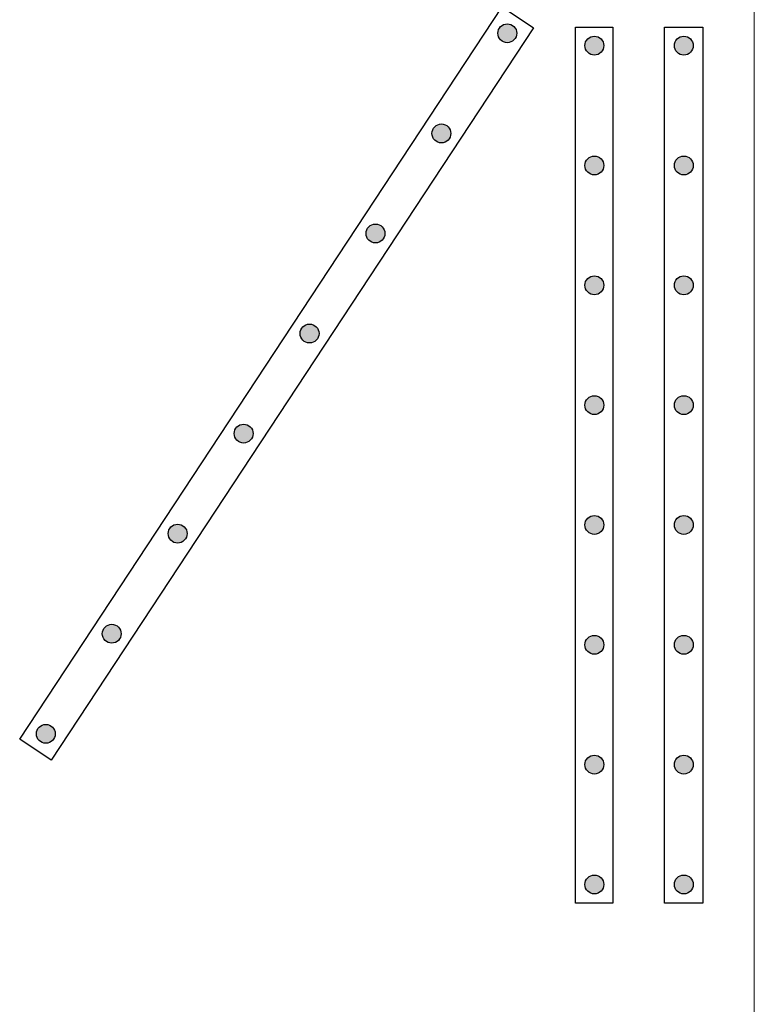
# Model space of a CAD drawing. Header units: millimetres. Extents: x 337 to 526, y -381 to -65.
# Tile 34 of 104: x 379.887 to 380.867, y -328.611 to -327.297. Entities that reach past the tile are written whole.
import ezdxf

# ---------------------------------------------------------------- set-up
doc = ezdxf.new("R2010")
doc.units = ezdxf.units.MM
doc.header["$MEASUREMENT"] = 0
doc.layers.add('DT-Armadura positiva', color=7, linetype='Continuous', lineweight=30)
doc.layers.add('FO-Vigas', color=1, linetype='Continuous', lineweight=20)

msp = doc.modelspace()

# ---------------------------------------------------------------- hatches: boundary and pattern name
at = {"layer": 'DT-Armadura positiva', "linetype": 'Continuous', "ltscale": 0.2}
for points in [[(380.5502, -327.3148), (380.5502, -327.3137), (380.55, -327.3127), (380.5498, -327.3116), (380.5495, -327.3105), (380.549, -327.3095), (380.5485, -327.3085), (380.5479, -327.3076), (380.5473, -327.3067), (380.5465, -327.3059), (380.5457, -327.3052), (380.5448, -327.3045), (380.5439, -327.3039), (380.5429, -327.3034), (380.5419, -327.303), (380.5409, -327.3027), (380.5398, -327.3024), (380.5387, -327.3023), (380.5376, -327.3022), (380.5365, -327.3023), (380.5354, -327.3024), (380.5344, -327.3027), (380.5333, -327.303), (380.5323, -327.3034), (380.5313, -327.3039), (380.5304, -327.3045), (380.5295, -327.3052), (380.5287, -327.3059), (380.528, -327.3067), (380.5273, -327.3076), (380.5267, -327.3085), (380.5262, -327.3095), (380.5258, -327.3105), (380.5254, -327.3116), (380.5252, -327.3127), (380.5251, -327.3137), (380.525, -327.3148), (380.5251, -327.3159), (380.5252, -327.317), (380.5254, -327.3181), (380.5258, -327.3192), (380.5262, -327.3202), (380.5267, -327.3211), (380.5273, -327.3221), (380.528, -327.3229), (380.5287, -327.3238), (380.5295, -327.3245), (380.5304, -327.3252), (380.5313, -327.3258), (380.5323, -327.3263), (380.5333, -327.3267), (380.5344, -327.327), (380.5354, -327.3273), (380.5365, -327.3274), (380.5376, -327.3274), (380.5387, -327.3274), (380.5398, -327.3273), (380.5409, -327.327), (380.5419, -327.3267), (380.5429, -327.3263), (380.5439, -327.3258), (380.5448, -327.3252), (380.5457, -327.3245), (380.5465, -327.3238), (380.5473, -327.3229), (380.5479, -327.3221), (380.5485, -327.3211), (380.549, -327.3202), (380.5495, -327.3192), (380.5498, -327.3181), (380.55, -327.317), (380.5502, -327.3159)], [(380.6664, -327.3313), (380.6663, -327.3302), (380.6662, -327.3291), (380.666, -327.3281), (380.6656, -327.327), (380.6652, -327.326), (380.6647, -327.325), (380.6641, -327.3241), (380.6634, -327.3232), (380.6627, -327.3224), (380.6619, -327.3217), (380.661, -327.321), (380.6601, -327.3204), (380.6591, -327.3199), (380.6581, -327.3195), (380.6571, -327.3192), (380.656, -327.3189), (380.6549, -327.3188), (380.6538, -327.3187), (380.6527, -327.3188), (380.6516, -327.3189), (380.6505, -327.3192), (380.6495, -327.3195), (380.6485, -327.3199), (380.6475, -327.3204), (380.6466, -327.321), (380.6457, -327.3217), (380.6449, -327.3224), (380.6441, -327.3232), (380.6435, -327.3241), (380.6429, -327.325), (380.6424, -327.326), (380.642, -327.327), (380.6416, -327.3281), (380.6414, -327.3291), (380.6412, -327.3302), (380.6412, -327.3313), (380.6412, -327.3324), (380.6414, -327.3335), (380.6416, -327.3346), (380.642, -327.3356), (380.6424, -327.3367), (380.6429, -327.3376), (380.6435, -327.3386), (380.6441, -327.3394), (380.6449, -327.3402), (380.6457, -327.341), (380.6466, -327.3417), (380.6475, -327.3422), (380.6485, -327.3428), (380.6495, -327.3432), (380.6505, -327.3435), (380.6516, -327.3437), (380.6527, -327.3439), (380.6538, -327.3439), (380.6549, -327.3439), (380.656, -327.3437), (380.6571, -327.3435), (380.6581, -327.3432), (380.6591, -327.3428), (380.6601, -327.3422), (380.661, -327.3417), (380.6619, -327.341), (380.6627, -327.3402), (380.6634, -327.3394), (380.6641, -327.3386), (380.6647, -327.3376), (380.6652, -327.3367), (380.6656, -327.3356), (380.666, -327.3346), (380.6662, -327.3335), (380.6663, -327.3324)], [(380.7858, -327.3313), (380.7858, -327.3302), (380.7856, -327.3291), (380.7854, -327.3281), (380.7851, -327.327), (380.7846, -327.326), (380.7841, -327.325), (380.7835, -327.3241), (380.7829, -327.3232), (380.7821, -327.3224), (380.7813, -327.3217), (380.7804, -327.321), (380.7795, -327.3204), (380.7785, -327.3199), (380.7775, -327.3195), (380.7765, -327.3192), (380.7754, -327.3189), (380.7743, -327.3188), (380.7732, -327.3187), (380.7721, -327.3188), (380.771, -327.3189), (380.77, -327.3192), (380.7689, -327.3195), (380.7679, -327.3199), (380.7669, -327.3204), (380.766, -327.321), (380.7651, -327.3217), (380.7643, -327.3224), (380.7636, -327.3232), (380.7629, -327.3241), (380.7623, -327.325), (380.7618, -327.326), (380.7614, -327.327), (380.761, -327.3281), (380.7608, -327.3291), (380.7607, -327.3302), (380.7606, -327.3313), (380.7607, -327.3324), (380.7608, -327.3335), (380.761, -327.3346), (380.7614, -327.3356), (380.7618, -327.3367), (380.7623, -327.3376), (380.7629, -327.3386), (380.7636, -327.3394), (380.7643, -327.3402), (380.7651, -327.341), (380.766, -327.3417), (380.7669, -327.3422), (380.7679, -327.3428), (380.7689, -327.3432), (380.77, -327.3435), (380.771, -327.3437), (380.7721, -327.3439), (380.7732, -327.3439), (380.7743, -327.3439), (380.7754, -327.3437), (380.7765, -327.3435), (380.7775, -327.3432), (380.7785, -327.3428), (380.7795, -327.3422), (380.7804, -327.3417), (380.7813, -327.341), (380.7821, -327.3402), (380.7829, -327.3394), (380.7835, -327.3386), (380.7841, -327.3376), (380.7846, -327.3367), (380.7851, -327.3356), (380.7854, -327.3346), (380.7856, -327.3335), (380.7858, -327.3324)], [(380.4622, -327.4485), (380.4622, -327.4474), (380.462, -327.4463), (380.4618, -327.4452), (380.4614, -327.4442), (380.461, -327.4431), (380.4605, -327.4422), (380.4599, -327.4412), (380.4593, -327.4404), (380.4585, -327.4396), (380.4577, -327.4388), (380.4568, -327.4381), (380.4559, -327.4375), (380.4549, -327.437), (380.4539, -327.4366), (380.4529, -327.4363), (380.4518, -327.4361), (380.4507, -327.4359), (380.4496, -327.4359), (380.4485, -327.4359), (380.4474, -327.4361), (380.4463, -327.4363), (380.4453, -327.4366), (380.4443, -327.437), (380.4433, -327.4375), (380.4424, -327.4381), (380.4415, -327.4388), (380.4407, -327.4396), (380.44, -327.4404), (380.4393, -327.4412), (380.4387, -327.4422), (380.4382, -327.4431), (380.4378, -327.4442), (380.4374, -327.4452), (380.4372, -327.4463), (380.4371, -327.4474), (380.437, -327.4485), (380.4371, -327.4496), (380.4372, -327.4506), (380.4374, -327.4517), (380.4378, -327.4528), (380.4382, -327.4538), (380.4387, -327.4548), (380.4393, -327.4557), (380.44, -327.4566), (380.4407, -327.4574), (380.4415, -327.4581), (380.4424, -327.4588), (380.4433, -327.4594), (380.4443, -327.4599), (380.4453, -327.4603), (380.4463, -327.4606), (380.4474, -327.4609), (380.4485, -327.461), (380.4496, -327.4611), (380.4507, -327.461), (380.4518, -327.4609), (380.4529, -327.4606), (380.4539, -327.4603), (380.4549, -327.4599), (380.4559, -327.4594), (380.4568, -327.4588), (380.4577, -327.4581), (380.4585, -327.4574), (380.4593, -327.4566), (380.4599, -327.4557), (380.4605, -327.4548), (380.461, -327.4538), (380.4614, -327.4528), (380.4618, -327.4517), (380.462, -327.4506), (380.4622, -327.4496)], [(380.6664, -327.4913), (380.6663, -327.4902), (380.6662, -327.4891), (380.666, -327.4881), (380.6656, -327.487), (380.6652, -327.486), (380.6647, -327.485), (380.6641, -327.4841), (380.6634, -327.4832), (380.6627, -327.4824), (380.6619, -327.4817), (380.661, -327.481), (380.6601, -327.4804), (380.6591, -327.4799), (380.6581, -327.4795), (380.6571, -327.4792), (380.656, -327.4789), (380.6549, -327.4788), (380.6538, -327.4787), (380.6527, -327.4788), (380.6516, -327.4789), (380.6505, -327.4792), (380.6495, -327.4795), (380.6485, -327.4799), (380.6475, -327.4804), (380.6466, -327.481), (380.6457, -327.4817), (380.6449, -327.4824), (380.6441, -327.4832), (380.6435, -327.4841), (380.6429, -327.485), (380.6424, -327.486), (380.642, -327.487), (380.6416, -327.4881), (380.6414, -327.4891), (380.6412, -327.4902), (380.6412, -327.4913), (380.6412, -327.4924), (380.6414, -327.4935), (380.6416, -327.4946), (380.642, -327.4956), (380.6424, -327.4967), (380.6429, -327.4976), (380.6435, -327.4986), (380.6441, -327.4994), (380.6449, -327.5002), (380.6457, -327.501), (380.6466, -327.5017), (380.6475, -327.5022), (380.6485, -327.5028), (380.6495, -327.5032), (380.6505, -327.5035), (380.6516, -327.5037), (380.6527, -327.5039), (380.6538, -327.5039), (380.6549, -327.5039), (380.656, -327.5037), (380.6571, -327.5035), (380.6581, -327.5032), (380.6591, -327.5028), (380.6601, -327.5022), (380.661, -327.5017), (380.6619, -327.501), (380.6627, -327.5002), (380.6634, -327.4994), (380.6641, -327.4986), (380.6647, -327.4976), (380.6652, -327.4967), (380.6656, -327.4956), (380.666, -327.4946), (380.6662, -327.4935), (380.6663, -327.4924)], [(380.7858, -327.4913), (380.7858, -327.4902), (380.7856, -327.4891), (380.7854, -327.4881), (380.7851, -327.487), (380.7846, -327.486), (380.7841, -327.485), (380.7835, -327.4841), (380.7829, -327.4832), (380.7821, -327.4824), (380.7813, -327.4817), (380.7804, -327.481), (380.7795, -327.4804), (380.7785, -327.4799), (380.7775, -327.4795), (380.7765, -327.4792), (380.7754, -327.4789), (380.7743, -327.4788), (380.7732, -327.4787), (380.7721, -327.4788), (380.771, -327.4789), (380.77, -327.4792), (380.7689, -327.4795), (380.7679, -327.4799), (380.7669, -327.4804), (380.766, -327.481), (380.7651, -327.4817), (380.7643, -327.4824), (380.7636, -327.4832), (380.7629, -327.4841), (380.7623, -327.485), (380.7618, -327.486), (380.7614, -327.487), (380.761, -327.4881), (380.7608, -327.4891), (380.7607, -327.4902), (380.7606, -327.4913), (380.7607, -327.4924), (380.7608, -327.4935), (380.761, -327.4946), (380.7614, -327.4956), (380.7618, -327.4967), (380.7623, -327.4976), (380.7629, -327.4986), (380.7636, -327.4994), (380.7643, -327.5002), (380.7651, -327.501), (380.766, -327.5017), (380.7669, -327.5022), (380.7679, -327.5028), (380.7689, -327.5032), (380.77, -327.5035), (380.771, -327.5037), (380.7721, -327.5039), (380.7732, -327.5039), (380.7743, -327.5039), (380.7754, -327.5037), (380.7765, -327.5035), (380.7775, -327.5032), (380.7785, -327.5028), (380.7795, -327.5022), (380.7804, -327.5017), (380.7813, -327.501), (380.7821, -327.5002), (380.7829, -327.4994), (380.7835, -327.4986), (380.7841, -327.4976), (380.7846, -327.4967), (380.7851, -327.4956), (380.7854, -327.4946), (380.7856, -327.4935), (380.7858, -327.4924)], [(380.3742, -327.5821), (380.3741, -327.581), (380.374, -327.5799), (380.3738, -327.5788), (380.3734, -327.5778), (380.373, -327.5768), (380.3725, -327.5758), (380.3719, -327.5749), (380.3712, -327.574), (380.3705, -327.5732), (380.3697, -327.5724), (380.3688, -327.5718), (380.3679, -327.5712), (380.3669, -327.5707), (380.3659, -327.5702), (380.3648, -327.5699), (380.3638, -327.5697), (380.3627, -327.5695), (380.3616, -327.5695), (380.3605, -327.5695), (380.3594, -327.5697), (380.3583, -327.5699), (380.3573, -327.5702), (380.3563, -327.5707), (380.3553, -327.5712), (380.3544, -327.5718), (380.3535, -327.5724), (380.3527, -327.5732), (380.3519, -327.574), (380.3513, -327.5749), (380.3507, -327.5758), (380.3502, -327.5768), (380.3497, -327.5778), (380.3494, -327.5788), (380.3492, -327.5799), (380.349, -327.581), (380.349, -327.5821), (380.349, -327.5832), (380.3492, -327.5843), (380.3494, -327.5853), (380.3497, -327.5864), (380.3502, -327.5874), (380.3507, -327.5884), (380.3513, -327.5893), (380.3519, -327.5902), (380.3527, -327.591), (380.3535, -327.5917), (380.3544, -327.5924), (380.3553, -327.593), (380.3563, -327.5935), (380.3573, -327.5939), (380.3583, -327.5942), (380.3594, -327.5945), (380.3605, -327.5946), (380.3616, -327.5947), (380.3627, -327.5946), (380.3638, -327.5945), (380.3648, -327.5942), (380.3659, -327.5939), (380.3669, -327.5935), (380.3679, -327.593), (380.3688, -327.5924), (380.3697, -327.5917), (380.3705, -327.591), (380.3712, -327.5902), (380.3719, -327.5893), (380.3725, -327.5884), (380.373, -327.5874), (380.3734, -327.5864), (380.3738, -327.5853), (380.374, -327.5843), (380.3741, -327.5832)], [(380.6664, -327.6513), (380.6663, -327.6502), (380.6662, -327.6491), (380.666, -327.6481), (380.6656, -327.647), (380.6652, -327.646), (380.6647, -327.645), (380.6641, -327.6441), (380.6634, -327.6432), (380.6627, -327.6424), (380.6619, -327.6417), (380.661, -327.641), (380.6601, -327.6404), (380.6591, -327.6399), (380.6581, -327.6395), (380.6571, -327.6392), (380.656, -327.6389), (380.6549, -327.6388), (380.6538, -327.6387), (380.6527, -327.6388), (380.6516, -327.6389), (380.6505, -327.6392), (380.6495, -327.6395), (380.6485, -327.6399), (380.6475, -327.6404), (380.6466, -327.641), (380.6457, -327.6417), (380.6449, -327.6424), (380.6441, -327.6432), (380.6435, -327.6441), (380.6429, -327.645), (380.6424, -327.646), (380.642, -327.647), (380.6416, -327.6481), (380.6414, -327.6491), (380.6412, -327.6502), (380.6412, -327.6513), (380.6412, -327.6524), (380.6414, -327.6535), (380.6416, -327.6546), (380.642, -327.6556), (380.6424, -327.6567), (380.6429, -327.6576), (380.6435, -327.6586), (380.6441, -327.6594), (380.6449, -327.6602), (380.6457, -327.661), (380.6466, -327.6617), (380.6475, -327.6622), (380.6485, -327.6628), (380.6495, -327.6632), (380.6505, -327.6635), (380.6516, -327.6637), (380.6527, -327.6639), (380.6538, -327.6639), (380.6549, -327.6639), (380.656, -327.6637), (380.6571, -327.6635), (380.6581, -327.6632), (380.6591, -327.6628), (380.6601, -327.6622), (380.661, -327.6617), (380.6619, -327.661), (380.6627, -327.6602), (380.6634, -327.6594), (380.6641, -327.6586), (380.6647, -327.6576), (380.6652, -327.6567), (380.6656, -327.6556), (380.666, -327.6546), (380.6662, -327.6535), (380.6663, -327.6524)], [(380.7858, -327.6513), (380.7858, -327.6502), (380.7856, -327.6491), (380.7854, -327.6481), (380.7851, -327.647), (380.7846, -327.646), (380.7841, -327.645), (380.7835, -327.6441), (380.7829, -327.6432), (380.7821, -327.6424), (380.7813, -327.6417), (380.7804, -327.641), (380.7795, -327.6404), (380.7785, -327.6399), (380.7775, -327.6395), (380.7765, -327.6392), (380.7754, -327.6389), (380.7743, -327.6388), (380.7732, -327.6387), (380.7721, -327.6388), (380.771, -327.6389), (380.77, -327.6392), (380.7689, -327.6395), (380.7679, -327.6399), (380.7669, -327.6404), (380.766, -327.641), (380.7651, -327.6417), (380.7643, -327.6424), (380.7636, -327.6432), (380.7629, -327.6441), (380.7623, -327.645), (380.7618, -327.646), (380.7614, -327.647), (380.761, -327.6481), (380.7608, -327.6491), (380.7607, -327.6502), (380.7606, -327.6513), (380.7607, -327.6524), (380.7608, -327.6535), (380.761, -327.6546), (380.7614, -327.6556), (380.7618, -327.6567), (380.7623, -327.6576), (380.7629, -327.6586), (380.7636, -327.6594), (380.7643, -327.6602), (380.7651, -327.661), (380.766, -327.6617), (380.7669, -327.6622), (380.7679, -327.6628), (380.7689, -327.6632), (380.77, -327.6635), (380.771, -327.6637), (380.7721, -327.6639), (380.7732, -327.6639), (380.7743, -327.6639), (380.7754, -327.6637), (380.7765, -327.6635), (380.7775, -327.6632), (380.7785, -327.6628), (380.7795, -327.6622), (380.7804, -327.6617), (380.7813, -327.661), (380.7821, -327.6602), (380.7829, -327.6594), (380.7835, -327.6586), (380.7841, -327.6576), (380.7846, -327.6567), (380.7851, -327.6556), (380.7854, -327.6546), (380.7856, -327.6535), (380.7858, -327.6524)], [(380.2862, -327.7157), (380.2861, -327.7146), (380.286, -327.7135), (380.2857, -327.7124), (380.2854, -327.7114), (380.285, -327.7104), (380.2845, -327.7094), (380.2839, -327.7085), (380.2832, -327.7076), (380.2825, -327.7068), (380.2817, -327.706), (380.2808, -327.7054), (380.2799, -327.7048), (380.2789, -327.7043), (380.2779, -327.7039), (380.2768, -327.7035), (380.2758, -327.7033), (380.2747, -327.7031), (380.2736, -327.7031), (380.2725, -327.7031), (380.2714, -327.7033), (380.2703, -327.7035), (380.2693, -327.7039), (380.2682, -327.7043), (380.2673, -327.7048), (380.2663, -327.7054), (380.2655, -327.706), (380.2647, -327.7068), (380.2639, -327.7076), (380.2633, -327.7085), (380.2627, -327.7094), (380.2622, -327.7104), (380.2617, -327.7114), (380.2614, -327.7124), (380.2612, -327.7135), (380.261, -327.7146), (380.261, -327.7157), (380.261, -327.7168), (380.2612, -327.7179), (380.2614, -327.719), (380.2617, -327.72), (380.2622, -327.721), (380.2627, -327.722), (380.2633, -327.7229), (380.2639, -327.7238), (380.2647, -327.7246), (380.2655, -327.7253), (380.2663, -327.726), (380.2673, -327.7266), (380.2682, -327.7271), (380.2693, -327.7275), (380.2703, -327.7279), (380.2714, -327.7281), (380.2725, -327.7282), (380.2736, -327.7283), (380.2747, -327.7282), (380.2758, -327.7281), (380.2768, -327.7279), (380.2779, -327.7275), (380.2789, -327.7271), (380.2799, -327.7266), (380.2808, -327.726), (380.2817, -327.7253), (380.2825, -327.7246), (380.2832, -327.7238), (380.2839, -327.7229), (380.2845, -327.722), (380.285, -327.721), (380.2854, -327.72), (380.2857, -327.719), (380.286, -327.7179), (380.2861, -327.7168)], [(380.6664, -327.8113), (380.6663, -327.8102), (380.6662, -327.8091), (380.666, -327.8081), (380.6656, -327.807), (380.6652, -327.806), (380.6647, -327.805), (380.6641, -327.8041), (380.6634, -327.8032), (380.6627, -327.8024), (380.6619, -327.8017), (380.661, -327.801), (380.6601, -327.8004), (380.6591, -327.7999), (380.6581, -327.7995), (380.6571, -327.7992), (380.656, -327.7989), (380.6549, -327.7988), (380.6538, -327.7987), (380.6527, -327.7988), (380.6516, -327.7989), (380.6505, -327.7992), (380.6495, -327.7995), (380.6485, -327.7999), (380.6475, -327.8004), (380.6466, -327.801), (380.6457, -327.8017), (380.6449, -327.8024), (380.6441, -327.8032), (380.6435, -327.8041), (380.6429, -327.805), (380.6424, -327.806), (380.642, -327.807), (380.6416, -327.8081), (380.6414, -327.8091), (380.6412, -327.8102), (380.6412, -327.8113), (380.6412, -327.8124), (380.6414, -327.8135), (380.6416, -327.8146), (380.642, -327.8156), (380.6424, -327.8167), (380.6429, -327.8176), (380.6435, -327.8186), (380.6441, -327.8194), (380.6449, -327.8202), (380.6457, -327.821), (380.6466, -327.8217), (380.6475, -327.8222), (380.6485, -327.8228), (380.6495, -327.8232), (380.6505, -327.8235), (380.6516, -327.8237), (380.6527, -327.8239), (380.6538, -327.8239), (380.6549, -327.8239), (380.656, -327.8237), (380.6571, -327.8235), (380.6581, -327.8232), (380.6591, -327.8228), (380.6601, -327.8222), (380.661, -327.8217), (380.6619, -327.821), (380.6627, -327.8202), (380.6634, -327.8194), (380.6641, -327.8186), (380.6647, -327.8176), (380.6652, -327.8167), (380.6656, -327.8156), (380.666, -327.8146), (380.6662, -327.8135), (380.6663, -327.8124)], [(380.7858, -327.8113), (380.7858, -327.8102), (380.7856, -327.8091), (380.7854, -327.8081), (380.7851, -327.807), (380.7846, -327.806), (380.7841, -327.805), (380.7835, -327.8041), (380.7829, -327.8032), (380.7821, -327.8024), (380.7813, -327.8017), (380.7804, -327.801), (380.7795, -327.8004), (380.7785, -327.7999), (380.7775, -327.7995), (380.7765, -327.7992), (380.7754, -327.7989), (380.7743, -327.7988), (380.7732, -327.7987), (380.7721, -327.7988), (380.771, -327.7989), (380.77, -327.7992), (380.7689, -327.7995), (380.7679, -327.7999), (380.7669, -327.8004), (380.766, -327.801), (380.7651, -327.8017), (380.7643, -327.8024), (380.7636, -327.8032), (380.7629, -327.8041), (380.7623, -327.805), (380.7618, -327.806), (380.7614, -327.807), (380.761, -327.8081), (380.7608, -327.8091), (380.7607, -327.8102), (380.7606, -327.8113), (380.7607, -327.8124), (380.7608, -327.8135), (380.761, -327.8146), (380.7614, -327.8156), (380.7618, -327.8167), (380.7623, -327.8176), (380.7629, -327.8186), (380.7636, -327.8194), (380.7643, -327.8202), (380.7651, -327.821), (380.766, -327.8217), (380.7669, -327.8222), (380.7679, -327.8228), (380.7689, -327.8232), (380.77, -327.8235), (380.771, -327.8237), (380.7721, -327.8239), (380.7732, -327.8239), (380.7743, -327.8239), (380.7754, -327.8237), (380.7765, -327.8235), (380.7775, -327.8232), (380.7785, -327.8228), (380.7795, -327.8222), (380.7804, -327.8217), (380.7813, -327.821), (380.7821, -327.8202), (380.7829, -327.8194), (380.7835, -327.8186), (380.7841, -327.8176), (380.7846, -327.8167), (380.7851, -327.8156), (380.7854, -327.8146), (380.7856, -327.8135), (380.7858, -327.8124)], [(380.1982, -327.8493), (380.1981, -327.8482), (380.198, -327.8471), (380.1977, -327.846), (380.1974, -327.845), (380.197, -327.844), (380.1965, -327.843), (380.1959, -327.8421), (380.1952, -327.8412), (380.1945, -327.8404), (380.1937, -327.8397), (380.1928, -327.839), (380.1919, -327.8384), (380.1909, -327.8379), (380.1899, -327.8375), (380.1888, -327.8371), (380.1877, -327.8369), (380.1867, -327.8368), (380.1856, -327.8367), (380.1845, -327.8368), (380.1834, -327.8369), (380.1823, -327.8371), (380.1812, -327.8375), (380.1802, -327.8379), (380.1793, -327.8384), (380.1783, -327.839), (380.1775, -327.8397), (380.1766, -327.8404), (380.1759, -327.8412), (380.1752, -327.8421), (380.1746, -327.843), (380.1741, -327.844), (380.1737, -327.845), (380.1734, -327.846), (380.1731, -327.8471), (380.173, -327.8482), (380.173, -327.8493), (380.173, -327.8504), (380.1731, -327.8515), (380.1734, -327.8526), (380.1737, -327.8536), (380.1741, -327.8546), (380.1746, -327.8556), (380.1752, -327.8565), (380.1759, -327.8574), (380.1766, -327.8582), (380.1775, -327.859), (380.1783, -327.8596), (380.1793, -327.8602), (380.1802, -327.8607), (380.1812, -327.8612), (380.1823, -327.8615), (380.1834, -327.8617), (380.1845, -327.8619), (380.1856, -327.8619), (380.1867, -327.8619), (380.1877, -327.8617), (380.1888, -327.8615), (380.1899, -327.8612), (380.1909, -327.8607), (380.1919, -327.8602), (380.1928, -327.8596), (380.1937, -327.859), (380.1945, -327.8582), (380.1952, -327.8574), (380.1959, -327.8565), (380.1965, -327.8556), (380.197, -327.8546), (380.1974, -327.8536), (380.1977, -327.8526), (380.198, -327.8515), (380.1981, -327.8504)], [(380.6664, -327.9713), (380.6663, -327.9702), (380.6662, -327.9691), (380.666, -327.9681), (380.6656, -327.967), (380.6652, -327.966), (380.6647, -327.965), (380.6641, -327.9641), (380.6634, -327.9632), (380.6627, -327.9624), (380.6619, -327.9617), (380.661, -327.961), (380.6601, -327.9604), (380.6591, -327.9599), (380.6581, -327.9595), (380.6571, -327.9592), (380.656, -327.9589), (380.6549, -327.9588), (380.6538, -327.9587), (380.6527, -327.9588), (380.6516, -327.9589), (380.6505, -327.9592), (380.6495, -327.9595), (380.6485, -327.9599), (380.6475, -327.9604), (380.6466, -327.961), (380.6457, -327.9617), (380.6449, -327.9624), (380.6441, -327.9632), (380.6435, -327.9641), (380.6429, -327.965), (380.6424, -327.966), (380.642, -327.967), (380.6416, -327.9681), (380.6414, -327.9691), (380.6412, -327.9702), (380.6412, -327.9713), (380.6412, -327.9724), (380.6414, -327.9735), (380.6416, -327.9746), (380.642, -327.9756), (380.6424, -327.9767), (380.6429, -327.9776), (380.6435, -327.9786), (380.6441, -327.9794), (380.6449, -327.9802), (380.6457, -327.981), (380.6466, -327.9817), (380.6475, -327.9822), (380.6485, -327.9828), (380.6495, -327.9832), (380.6505, -327.9835), (380.6516, -327.9837), (380.6527, -327.9839), (380.6538, -327.9839), (380.6549, -327.9839), (380.656, -327.9837), (380.6571, -327.9835), (380.6581, -327.9832), (380.6591, -327.9828), (380.6601, -327.9822), (380.661, -327.9817), (380.6619, -327.981), (380.6627, -327.9802), (380.6634, -327.9794), (380.6641, -327.9786), (380.6647, -327.9776), (380.6652, -327.9767), (380.6656, -327.9756), (380.666, -327.9746), (380.6662, -327.9735), (380.6663, -327.9724)], [(380.7858, -327.9713), (380.7858, -327.9702), (380.7856, -327.9691), (380.7854, -327.9681), (380.7851, -327.967), (380.7846, -327.966), (380.7841, -327.965), (380.7835, -327.9641), (380.7829, -327.9632), (380.7821, -327.9624), (380.7813, -327.9617), (380.7804, -327.961), (380.7795, -327.9604), (380.7785, -327.9599), (380.7775, -327.9595), (380.7765, -327.9592), (380.7754, -327.9589), (380.7743, -327.9588), (380.7732, -327.9587), (380.7721, -327.9588), (380.771, -327.9589), (380.77, -327.9592), (380.7689, -327.9595), (380.7679, -327.9599), (380.7669, -327.9604), (380.766, -327.961), (380.7651, -327.9617), (380.7643, -327.9624), (380.7636, -327.9632), (380.7629, -327.9641), (380.7623, -327.965), (380.7618, -327.966), (380.7614, -327.967), (380.761, -327.9681), (380.7608, -327.9691), (380.7607, -327.9702), (380.7606, -327.9713), (380.7607, -327.9724), (380.7608, -327.9735), (380.761, -327.9746), (380.7614, -327.9756), (380.7618, -327.9767), (380.7623, -327.9776), (380.7629, -327.9786), (380.7636, -327.9794), (380.7643, -327.9802), (380.7651, -327.981), (380.766, -327.9817), (380.7669, -327.9822), (380.7679, -327.9828), (380.7689, -327.9832), (380.77, -327.9835), (380.771, -327.9837), (380.7721, -327.9839), (380.7732, -327.9839), (380.7743, -327.9839), (380.7754, -327.9837), (380.7765, -327.9835), (380.7775, -327.9832), (380.7785, -327.9828), (380.7795, -327.9822), (380.7804, -327.9817), (380.7813, -327.981), (380.7821, -327.9802), (380.7829, -327.9794), (380.7835, -327.9786), (380.7841, -327.9776), (380.7846, -327.9767), (380.7851, -327.9756), (380.7854, -327.9746), (380.7856, -327.9735), (380.7858, -327.9724)], [(380.1101, -327.9829), (380.1101, -327.9818), (380.11, -327.9807), (380.1097, -327.9797), (380.1094, -327.9786), (380.109, -327.9776), (380.1085, -327.9766), (380.1079, -327.9757), (380.1072, -327.9748), (380.1065, -327.974), (380.1056, -327.9733), (380.1048, -327.9726), (380.1038, -327.972), (380.1029, -327.9715), (380.1019, -327.9711), (380.1008, -327.9708), (380.0997, -327.9705), (380.0986, -327.9704), (380.0975, -327.9703), (380.0964, -327.9704), (380.0954, -327.9705), (380.0943, -327.9708), (380.0932, -327.9711), (380.0922, -327.9715), (380.0912, -327.972), (380.0903, -327.9726), (380.0894, -327.9733), (380.0886, -327.974), (380.0879, -327.9748), (380.0872, -327.9757), (380.0866, -327.9766), (380.0861, -327.9776), (380.0857, -327.9786), (380.0854, -327.9797), (380.0851, -327.9807), (380.085, -327.9818), (380.0849, -327.9829), (380.085, -327.984), (380.0851, -327.9851), (380.0854, -327.9862), (380.0857, -327.9872), (380.0861, -327.9883), (380.0866, -327.9892), (380.0872, -327.9902), (380.0879, -327.991), (380.0886, -327.9918), (380.0894, -327.9926), (380.0903, -327.9932), (380.0912, -327.9938), (380.0922, -327.9943), (380.0932, -327.9948), (380.0943, -327.9951), (380.0954, -327.9953), (380.0964, -327.9955), (380.0975, -327.9955), (380.0986, -327.9955), (380.0997, -327.9953), (380.1008, -327.9951), (380.1019, -327.9948), (380.1029, -327.9943), (380.1038, -327.9938), (380.1048, -327.9932), (380.1056, -327.9926), (380.1065, -327.9918), (380.1072, -327.991), (380.1079, -327.9902), (380.1085, -327.9892), (380.109, -327.9883), (380.1094, -327.9872), (380.1097, -327.9862), (380.11, -327.9851), (380.1101, -327.984)], [(380.0221, -328.1165), (380.0221, -328.1154), (380.0219, -328.1144), (380.0217, -328.1133), (380.0214, -328.1122), (380.0209, -328.1112), (380.0204, -328.1102), (380.0198, -328.1093), (380.0192, -328.1084), (380.0184, -328.1076), (380.0176, -328.1069), (380.0168, -328.1062), (380.0158, -328.1056), (380.0149, -328.1051), (380.0138, -328.1047), (380.0128, -328.1044), (380.0117, -328.1041), (380.0106, -328.104), (380.0095, -328.1039), (380.0084, -328.104), (380.0073, -328.1041), (380.0063, -328.1044), (380.0052, -328.1047), (380.0042, -328.1051), (380.0032, -328.1056), (380.0023, -328.1062), (380.0014, -328.1069), (380.0006, -328.1076), (379.9999, -328.1084), (379.9992, -328.1093), (379.9986, -328.1102), (379.9981, -328.1112), (379.9977, -328.1122), (379.9974, -328.1133), (379.9971, -328.1144), (379.997, -328.1154), (379.9969, -328.1165), (379.997, -328.1176), (379.9971, -328.1187), (379.9974, -328.1198), (379.9977, -328.1209), (379.9981, -328.1219), (379.9986, -328.1228), (379.9992, -328.1238), (379.9999, -328.1246), (380.0006, -328.1255), (380.0014, -328.1262), (380.0023, -328.1269), (380.0032, -328.1275), (380.0042, -328.128), (380.0052, -328.1284), (380.0063, -328.1287), (380.0073, -328.129), (380.0084, -328.1291), (380.0095, -328.1291), (380.0106, -328.1291), (380.0117, -328.129), (380.0128, -328.1287), (380.0138, -328.1284), (380.0149, -328.128), (380.0158, -328.1275), (380.0168, -328.1269), (380.0176, -328.1262), (380.0184, -328.1255), (380.0192, -328.1246), (380.0198, -328.1238), (380.0204, -328.1228), (380.0209, -328.1219), (380.0214, -328.1209), (380.0217, -328.1198), (380.0219, -328.1187), (380.0221, -328.1176)], [(380.6664, -328.1313), (380.6663, -328.1302), (380.6662, -328.1291), (380.666, -328.1281), (380.6656, -328.127), (380.6652, -328.126), (380.6647, -328.125), (380.6641, -328.1241), (380.6634, -328.1232), (380.6627, -328.1224), (380.6619, -328.1217), (380.661, -328.121), (380.6601, -328.1204), (380.6591, -328.1199), (380.6581, -328.1195), (380.6571, -328.1192), (380.656, -328.1189), (380.6549, -328.1188), (380.6538, -328.1187), (380.6527, -328.1188), (380.6516, -328.1189), (380.6505, -328.1192), (380.6495, -328.1195), (380.6485, -328.1199), (380.6475, -328.1204), (380.6466, -328.121), (380.6457, -328.1217), (380.6449, -328.1224), (380.6441, -328.1232), (380.6435, -328.1241), (380.6429, -328.125), (380.6424, -328.126), (380.642, -328.127), (380.6416, -328.1281), (380.6414, -328.1291), (380.6412, -328.1302), (380.6412, -328.1313), (380.6412, -328.1324), (380.6414, -328.1335), (380.6416, -328.1346), (380.642, -328.1356), (380.6424, -328.1367), (380.6429, -328.1376), (380.6435, -328.1386), (380.6441, -328.1394), (380.6449, -328.1402), (380.6457, -328.141), (380.6466, -328.1417), (380.6475, -328.1422), (380.6485, -328.1428), (380.6495, -328.1432), (380.6505, -328.1435), (380.6516, -328.1437), (380.6527, -328.1439), (380.6538, -328.1439), (380.6549, -328.1439), (380.656, -328.1437), (380.6571, -328.1435), (380.6581, -328.1432), (380.6591, -328.1428), (380.6601, -328.1422), (380.661, -328.1417), (380.6619, -328.141), (380.6627, -328.1402), (380.6634, -328.1394), (380.6641, -328.1386), (380.6647, -328.1376), (380.6652, -328.1367), (380.6656, -328.1356), (380.666, -328.1346), (380.6662, -328.1335), (380.6663, -328.1324)], [(380.7858, -328.1313), (380.7858, -328.1302), (380.7856, -328.1291), (380.7854, -328.1281), (380.7851, -328.127), (380.7846, -328.126), (380.7841, -328.125), (380.7835, -328.1241), (380.7829, -328.1232), (380.7821, -328.1224), (380.7813, -328.1217), (380.7804, -328.121), (380.7795, -328.1204), (380.7785, -328.1199), (380.7775, -328.1195), (380.7765, -328.1192), (380.7754, -328.1189), (380.7743, -328.1188), (380.7732, -328.1187), (380.7721, -328.1188), (380.771, -328.1189), (380.77, -328.1192), (380.7689, -328.1195), (380.7679, -328.1199), (380.7669, -328.1204), (380.766, -328.121), (380.7651, -328.1217), (380.7643, -328.1224), (380.7636, -328.1232), (380.7629, -328.1241), (380.7623, -328.125), (380.7618, -328.126), (380.7614, -328.127), (380.761, -328.1281), (380.7608, -328.1291), (380.7607, -328.1302), (380.7606, -328.1313), (380.7607, -328.1324), (380.7608, -328.1335), (380.761, -328.1346), (380.7614, -328.1356), (380.7618, -328.1367), (380.7623, -328.1376), (380.7629, -328.1386), (380.7636, -328.1394), (380.7643, -328.1402), (380.7651, -328.141), (380.766, -328.1417), (380.7669, -328.1422), (380.7679, -328.1428), (380.7689, -328.1432), (380.77, -328.1435), (380.771, -328.1437), (380.7721, -328.1439), (380.7732, -328.1439), (380.7743, -328.1439), (380.7754, -328.1437), (380.7765, -328.1435), (380.7775, -328.1432), (380.7785, -328.1428), (380.7795, -328.1422), (380.7804, -328.1417), (380.7813, -328.141), (380.7821, -328.1402), (380.7829, -328.1394), (380.7835, -328.1386), (380.7841, -328.1376), (380.7846, -328.1367), (380.7851, -328.1356), (380.7854, -328.1346), (380.7856, -328.1335), (380.7858, -328.1324)], [(379.9341, -328.2502), (379.9341, -328.2491), (379.9339, -328.248), (379.9337, -328.2469), (379.9334, -328.2459), (379.9329, -328.2448), (379.9324, -328.2439), (379.9318, -328.2429), (379.9312, -328.2421), (379.9304, -328.2413), (379.9296, -328.2405), (379.9287, -328.2398), (379.9278, -328.2392), (379.9268, -328.2387), (379.9258, -328.2383), (379.9248, -328.238), (379.9237, -328.2378), (379.9226, -328.2376), (379.9215, -328.2376), (379.9204, -328.2376), (379.9193, -328.2378), (379.9183, -328.238), (379.9172, -328.2383), (379.9162, -328.2387), (379.9152, -328.2392), (379.9143, -328.2398), (379.9134, -328.2405), (379.9126, -328.2413), (379.9119, -328.2421), (379.9112, -328.2429), (379.9106, -328.2439), (379.9101, -328.2448), (379.9097, -328.2459), (379.9093, -328.2469), (379.9091, -328.248), (379.909, -328.2491), (379.9089, -328.2502), (379.909, -328.2513), (379.9091, -328.2523), (379.9093, -328.2534), (379.9097, -328.2545), (379.9101, -328.2555), (379.9106, -328.2565), (379.9112, -328.2574), (379.9119, -328.2583), (379.9126, -328.2591), (379.9134, -328.2598), (379.9143, -328.2605), (379.9152, -328.2611), (379.9162, -328.2616), (379.9172, -328.262), (379.9183, -328.2623), (379.9193, -328.2626), (379.9204, -328.2627), (379.9215, -328.2628), (379.9226, -328.2627), (379.9237, -328.2626), (379.9248, -328.2623), (379.9258, -328.262), (379.9268, -328.2616), (379.9278, -328.2611), (379.9287, -328.2605), (379.9296, -328.2598), (379.9304, -328.2591), (379.9312, -328.2583), (379.9318, -328.2574), (379.9324, -328.2565), (379.9329, -328.2555), (379.9334, -328.2545), (379.9337, -328.2534), (379.9339, -328.2523), (379.9341, -328.2513)], [(380.6664, -328.2913), (380.6663, -328.2902), (380.6662, -328.2891), (380.666, -328.2881), (380.6656, -328.287), (380.6652, -328.286), (380.6647, -328.285), (380.6641, -328.2841), (380.6634, -328.2832), (380.6627, -328.2824), (380.6619, -328.2817), (380.661, -328.281), (380.6601, -328.2804), (380.6591, -328.2799), (380.6581, -328.2795), (380.6571, -328.2792), (380.656, -328.2789), (380.6549, -328.2788), (380.6538, -328.2787), (380.6527, -328.2788), (380.6516, -328.2789), (380.6505, -328.2792), (380.6495, -328.2795), (380.6485, -328.2799), (380.6475, -328.2804), (380.6466, -328.281), (380.6457, -328.2817), (380.6449, -328.2824), (380.6441, -328.2832), (380.6435, -328.2841), (380.6429, -328.285), (380.6424, -328.286), (380.642, -328.287), (380.6416, -328.2881), (380.6414, -328.2891), (380.6412, -328.2902), (380.6412, -328.2913), (380.6412, -328.2924), (380.6414, -328.2935), (380.6416, -328.2946), (380.642, -328.2956), (380.6424, -328.2967), (380.6429, -328.2976), (380.6435, -328.2986), (380.6441, -328.2994), (380.6449, -328.3002), (380.6457, -328.301), (380.6466, -328.3017), (380.6475, -328.3022), (380.6485, -328.3028), (380.6495, -328.3032), (380.6505, -328.3035), (380.6516, -328.3037), (380.6527, -328.3039), (380.6538, -328.3039), (380.6549, -328.3039), (380.656, -328.3037), (380.6571, -328.3035), (380.6581, -328.3032), (380.6591, -328.3028), (380.6601, -328.3022), (380.661, -328.3017), (380.6619, -328.301), (380.6627, -328.3002), (380.6634, -328.2994), (380.6641, -328.2986), (380.6647, -328.2976), (380.6652, -328.2967), (380.6656, -328.2956), (380.666, -328.2946), (380.6662, -328.2935), (380.6663, -328.2924)], [(380.7858, -328.2913), (380.7858, -328.2902), (380.7856, -328.2891), (380.7854, -328.2881), (380.7851, -328.287), (380.7846, -328.286), (380.7841, -328.285), (380.7835, -328.2841), (380.7829, -328.2832), (380.7821, -328.2824), (380.7813, -328.2817), (380.7804, -328.281), (380.7795, -328.2804), (380.7785, -328.2799), (380.7775, -328.2795), (380.7765, -328.2792), (380.7754, -328.2789), (380.7743, -328.2788), (380.7732, -328.2787), (380.7721, -328.2788), (380.771, -328.2789), (380.77, -328.2792), (380.7689, -328.2795), (380.7679, -328.2799), (380.7669, -328.2804), (380.766, -328.281), (380.7651, -328.2817), (380.7643, -328.2824), (380.7636, -328.2832), (380.7629, -328.2841), (380.7623, -328.285), (380.7618, -328.286), (380.7614, -328.287), (380.761, -328.2881), (380.7608, -328.2891), (380.7607, -328.2902), (380.7606, -328.2913), (380.7607, -328.2924), (380.7608, -328.2935), (380.761, -328.2946), (380.7614, -328.2956), (380.7618, -328.2967), (380.7623, -328.2976), (380.7629, -328.2986), (380.7636, -328.2994), (380.7643, -328.3002), (380.7651, -328.301), (380.766, -328.3017), (380.7669, -328.3022), (380.7679, -328.3028), (380.7689, -328.3032), (380.77, -328.3035), (380.771, -328.3037), (380.7721, -328.3039), (380.7732, -328.3039), (380.7743, -328.3039), (380.7754, -328.3037), (380.7765, -328.3035), (380.7775, -328.3032), (380.7785, -328.3028), (380.7795, -328.3022), (380.7804, -328.3017), (380.7813, -328.301), (380.7821, -328.3002), (380.7829, -328.2994), (380.7835, -328.2986), (380.7841, -328.2976), (380.7846, -328.2967), (380.7851, -328.2956), (380.7854, -328.2946), (380.7856, -328.2935), (380.7858, -328.2924)], [(380.6664, -328.4513), (380.6663, -328.4502), (380.6662, -328.4491), (380.666, -328.4481), (380.6656, -328.447), (380.6652, -328.446), (380.6647, -328.445), (380.6641, -328.4441), (380.6634, -328.4432), (380.6627, -328.4424), (380.6619, -328.4417), (380.661, -328.441), (380.6601, -328.4404), (380.6591, -328.4399), (380.6581, -328.4395), (380.6571, -328.4392), (380.656, -328.4389), (380.6549, -328.4388), (380.6538, -328.4387), (380.6527, -328.4388), (380.6516, -328.4389), (380.6505, -328.4392), (380.6495, -328.4395), (380.6485, -328.4399), (380.6475, -328.4404), (380.6466, -328.441), (380.6457, -328.4417), (380.6449, -328.4424), (380.6441, -328.4432), (380.6435, -328.4441), (380.6429, -328.445), (380.6424, -328.446), (380.642, -328.447), (380.6416, -328.4481), (380.6414, -328.4491), (380.6412, -328.4502), (380.6412, -328.4513), (380.6412, -328.4524), (380.6414, -328.4535), (380.6416, -328.4546), (380.642, -328.4556), (380.6424, -328.4567), (380.6429, -328.4576), (380.6435, -328.4586), (380.6441, -328.4594), (380.6449, -328.4602), (380.6457, -328.461), (380.6466, -328.4617), (380.6475, -328.4622), (380.6485, -328.4628), (380.6495, -328.4632), (380.6505, -328.4635), (380.6516, -328.4637), (380.6527, -328.4639), (380.6538, -328.4639), (380.6549, -328.4639), (380.656, -328.4637), (380.6571, -328.4635), (380.6581, -328.4632), (380.6591, -328.4628), (380.6601, -328.4622), (380.661, -328.4617), (380.6619, -328.461), (380.6627, -328.4602), (380.6634, -328.4594), (380.6641, -328.4586), (380.6647, -328.4576), (380.6652, -328.4567), (380.6656, -328.4556), (380.666, -328.4546), (380.6662, -328.4535), (380.6663, -328.4524)], [(380.7858, -328.4513), (380.7858, -328.4502), (380.7856, -328.4491), (380.7854, -328.4481), (380.7851, -328.447), (380.7846, -328.446), (380.7841, -328.445), (380.7835, -328.4441), (380.7829, -328.4432), (380.7821, -328.4424), (380.7813, -328.4417), (380.7804, -328.441), (380.7795, -328.4404), (380.7785, -328.4399), (380.7775, -328.4395), (380.7765, -328.4392), (380.7754, -328.4389), (380.7743, -328.4388), (380.7732, -328.4387), (380.7721, -328.4388), (380.771, -328.4389), (380.77, -328.4392), (380.7689, -328.4395), (380.7679, -328.4399), (380.7669, -328.4404), (380.766, -328.441), (380.7651, -328.4417), (380.7643, -328.4424), (380.7636, -328.4432), (380.7629, -328.4441), (380.7623, -328.445), (380.7618, -328.446), (380.7614, -328.447), (380.761, -328.4481), (380.7608, -328.4491), (380.7607, -328.4502), (380.7606, -328.4513), (380.7607, -328.4524), (380.7608, -328.4535), (380.761, -328.4546), (380.7614, -328.4556), (380.7618, -328.4567), (380.7623, -328.4576), (380.7629, -328.4586), (380.7636, -328.4594), (380.7643, -328.4602), (380.7651, -328.461), (380.766, -328.4617), (380.7669, -328.4622), (380.7679, -328.4628), (380.7689, -328.4632), (380.77, -328.4635), (380.771, -328.4637), (380.7721, -328.4639), (380.7732, -328.4639), (380.7743, -328.4639), (380.7754, -328.4637), (380.7765, -328.4635), (380.7775, -328.4632), (380.7785, -328.4628), (380.7795, -328.4622), (380.7804, -328.4617), (380.7813, -328.461), (380.7821, -328.4602), (380.7829, -328.4594), (380.7835, -328.4586), (380.7841, -328.4576), (380.7846, -328.4567), (380.7851, -328.4556), (380.7854, -328.4546), (380.7856, -328.4535), (380.7858, -328.4524)]]:
    msp.add_hatch(color=256, dxfattribs=at).paths.add_polyline_path(points)

# ---------------------------------------------------------------- linework, layer by layer
at = {"layer": 'DT-Armadura positiva', "linetype": 'Continuous'}
for points in [[(380.5306, -327.2795), (380.5726, -327.3075), (379.9286, -328.2855), (379.8866, -328.2575), (380.5306, -327.2795)], [(380.6286, -327.3065), (380.6786, -327.3065), (380.6786, -328.4765), (380.6286, -328.4765), (380.6286, -327.3065)], [(380.7476, -327.3065), (380.7986, -327.3065), (380.7986, -328.4765), (380.7476, -328.4765), (380.7476, -327.3065)]]:
    msp.add_lwpolyline(points, close=True, dxfattribs=at)
for centre in [(380.5376, -327.3148), (380.6538, -327.3313), (380.7732, -327.3313), (380.4496, -327.4485), (380.6538, -327.4913), (380.7732, -327.4913), (380.3616, -327.5821), (380.6538, -327.6513), (380.7732, -327.6513), (380.2736, -327.7157), (380.6538, -327.8113), (380.7732, -327.8113), (380.1856, -327.8493), (380.6538, -327.9713), (380.7732, -327.9713), (380.0975, -327.9829), (380.0095, -328.1165), (380.6538, -328.1313), (380.7732, -328.1313), (379.9215, -328.2502), (380.6538, -328.2913), (380.7732, -328.2913), (380.6538, -328.4513), (380.7732, -328.4513)]:
    msp.add_circle(centre, 0.0126, dxfattribs=at)
at = {"layer": 'FO-Vigas'}
msp.add_line((380.8673, -331.7508), (380.8673, -326.9108), dxfattribs=at)

doc.saveas('drawing.dxf')
